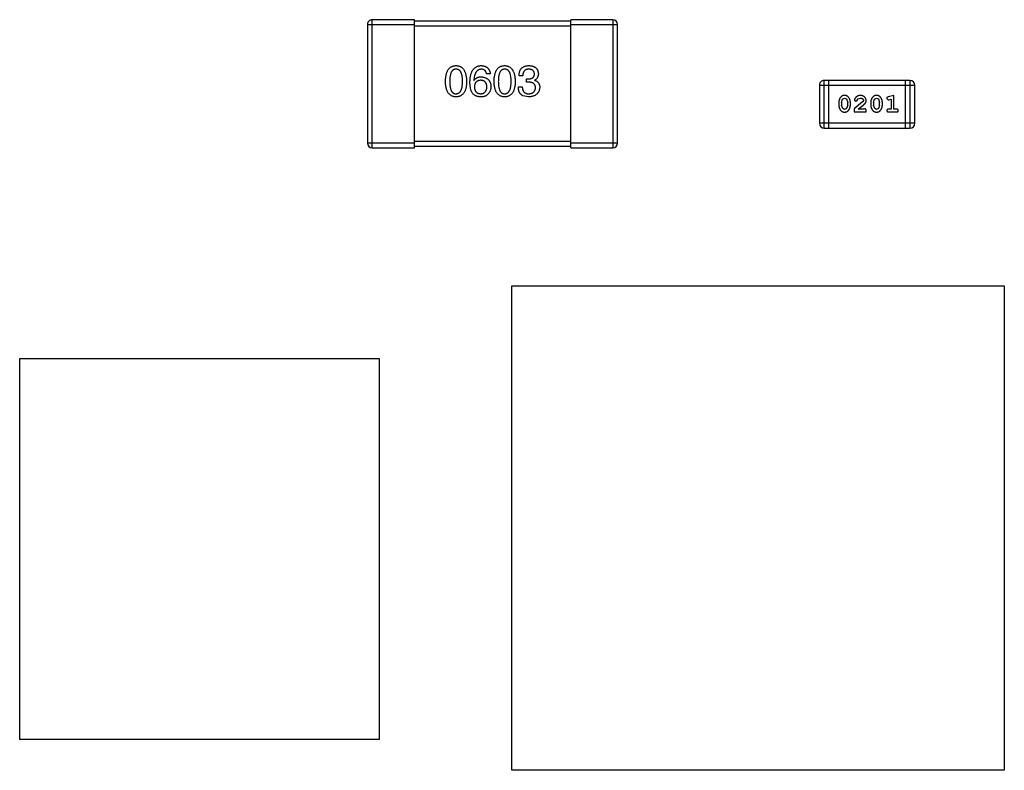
# Model space of a CAD drawing. Header units: inches. Extents: x -109 to 120, y -78 to 24.
# Tile 63 of 113: x 57.49 to 63.79, y -20.68 to -15.88. Entities that reach past the tile are written whole.
import ezdxf

# ---------------------------------------------------------------- set-up
doc = ezdxf.new("R2010")
doc.units = ezdxf.units.IN
doc.header["$LTSCALE"] = 1.21
doc.header["$MEASUREMENT"] = 0
doc.layers.add('X2_94A2_X0__-__X2_7F0E5149_X0_', color=7, linetype='CONTINUOUS')

msp = doc.modelspace()

# ---------------------------------------------------------------- linework, layer by layer
at = {"layer": 'X2_94A2_X0__-__X2_7F0E5149_X0_', "color": 6, "linetype": 'Continuous'}
for p, q in [((59.7153, -15.906), (59.7153, -16.666)), ((59.7153, -15.906), (60.0153, -15.906)), ((59.7453, -16.696), (59.7453, -15.876)), ((60.0153, -15.876), (59.7453, -15.876)), ((60.0153, -16.696), (60.0153, -15.876)), ((61.0153, -15.8861), (60.0153, -15.886)), ((60.0153, -15.916), (61.0153, -15.9161)), ((61.0153, -16.6961), (61.0153, -15.8761)), ((61.2853, -15.8761), (61.0153, -15.8761)), ((61.0153, -15.9061), (61.3153, -15.9061)), ((61.2853, -15.8761), (61.2853, -16.6961)), ((61.3153, -16.6661), (61.3153, -15.9061)), ((60.5008, -16.2222), (60.4768, -16.2222)), ((60.709, -16.2343), (60.6849, -16.2343)), ((60.3959, -16.2649), (60.397, -16.2659)), ((60.6806, -16.3064), (60.7057, -16.3064)), ((60.733, -16.2758), (60.733, -16.255)), ((60.733, -16.255), (60.7461, -16.255)), ((60.745, -16.2758), (60.733, -16.2758)), ((60.7844, -16.2627), (60.7844, -16.2638)), ((62.6064, -16.2953), (62.6063, -16.5391)), ((62.6064, -16.2953), (63.216, -16.2953)), ((62.6368, -16.5696), (62.6368, -16.2648)), ((63.1855, -16.2648), (62.6368, -16.2648)), ((62.6673, -16.5696), (62.6673, -16.2648)), ((63.155, -16.2648), (63.155, -16.5696)), ((63.1855, -16.2648), (63.1855, -16.5696)), ((63.2159, -16.5391), (63.216, -16.2953)), ((60.7461, -16.3698), (60.7101, -16.3632)), ((63.0826, -16.3606), (63.0461, -16.3705)), ((63.0826, -16.4487), (63.0826, -16.3606)), ((62.7302, -16.4052), (62.7302, -16.4229)), ((62.7475, -16.4054), (62.7548, -16.3837)), ((62.7475, -16.4054), (62.7475, -16.4226)), ((62.7552, -16.4449), (62.7475, -16.4226)), ((62.7548, -16.3837), (62.7672, -16.3779)), ((62.7672, -16.3779), (62.7793, -16.3832)), ((62.7793, -16.3832), (62.7869, -16.4054)), ((62.7869, -16.4227), (62.7796, -16.4444)), ((62.7869, -16.4227), (62.7869, -16.4054)), ((62.8042, -16.4229), (62.8042, -16.4052)), ((62.8828, -16.4021), (62.8278, -16.4471)), ((62.8309, -16.3899), (62.8397, -16.3983)), ((62.8397, -16.3983), (62.8482, -16.3918)), ((62.8482, -16.3918), (62.8532, -16.3833)), ((62.8532, -16.3833), (62.8681, -16.3779)), ((62.8545, -16.4487), (62.8881, -16.4216)), ((62.8876, -16.3924), (62.8828, -16.4021)), ((62.9347, -16.4052), (62.9347, -16.4229)), ((62.9521, -16.4055), (62.9593, -16.3837)), ((62.9521, -16.4055), (62.9521, -16.4227)), ((62.9597, -16.445), (62.9521, -16.4227)), ((62.9593, -16.3837), (62.9717, -16.3779)), ((62.9717, -16.3779), (62.9838, -16.3832)), ((62.9838, -16.3832), (62.9914, -16.4055)), ((62.9914, -16.4227), (62.9841, -16.4444)), ((62.9914, -16.4227), (62.9914, -16.4055)), ((63.0087, -16.4229), (63.0087, -16.4052)), ((63.037, -16.3796), (63.0449, -16.3889)), ((63.0449, -16.3889), (63.0503, -16.3879)), ((63.0503, -16.3879), (63.0653, -16.3837)), ((63.0653, -16.3837), (63.0653, -16.4487)), ((62.7673, -16.4502), (62.7552, -16.4449)), ((62.7796, -16.4444), (62.7673, -16.4502)), ((62.8278, -16.4471), (62.8278, -16.466)), ((62.8278, -16.466), (62.9049, -16.466)), ((62.8907, -16.4487), (62.8545, -16.4487)), ((62.8962, -16.4455), (62.8907, -16.4487)), ((62.9049, -16.466), (62.9049, -16.4581)), ((62.9718, -16.4502), (62.9597, -16.445)), ((62.9841, -16.4444), (62.9718, -16.4502)), ((63.0653, -16.4487), (63.048, -16.4487)), ((63.048, -16.466), (63.0999, -16.466)), ((63.0999, -16.4487), (63.0826, -16.4487)), ((63.2159, -16.5391), (62.6063, -16.5391)), ((62.6368, -16.5696), (63.1855, -16.5696)), ((60.0153, -16.666), (59.7153, -16.666)), ((61.0153, -16.6561), (60.0153, -16.656)), ((60.0153, -16.686), (61.0153, -16.6861)), ((61.3153, -16.6661), (61.0153, -16.6661)), ((59.7453, -16.696), (60.0153, -16.696)), ((61.0153, -16.6961), (61.2853, -16.6961)), ((60.6386, -20.6787), (60.6388, -17.5787)), ((60.6388, -17.5787), (63.7888, -17.5789)), ((63.7888, -17.5789), (63.7886, -20.6789)), ((57.4909, -20.4815), (57.491, -18.044)), ((57.491, -18.044), (59.791, -18.0441)), ((59.791, -18.0441), (59.7909, -20.4816)), ((59.7909, -20.4816), (57.4909, -20.4815)), ((63.7886, -20.6789), (60.6386, -20.6787))]:
    msp.add_line(p, q, dxfattribs=at)
for centre, radius, start, end in [((59.7453, -15.906), 0.03, 89.99637, 179.99637), ((61.2853, -15.9061), 0.03, 359.99637, 89.99637), ((62.6368, -16.2953), 0.0305, 89.99637, 179.99637), ((63.1855, -16.2953), 0.0305, 359.99637, 89.99637), ((62.6368, -16.5391), 0.0305, 179.99637, 269.99637), ((63.1855, -16.5391), 0.0305, 269.99637, 359.99637), ((59.7453, -16.666), 0.03, 179.99637, 269.99637), ((61.2853, -16.6661), 0.03, 269.99637, 359.99637)]:
    msp.add_arc(centre, radius, start, end, dxfattribs=at)
for points, knots in [([(60.2143, -16.2714), (60.2144, -16.2673), (60.2147, -16.2595), (60.2157, -16.248), (60.2171, -16.2374), (60.2192, -16.2275), (60.2216, -16.2184), (60.2247, -16.2101), (60.2281, -16.2025), (60.2321, -16.1958), (60.2366, -16.1897), (60.2416, -16.1845), (60.2471, -16.18), (60.2531, -16.1764), (60.2597, -16.1735), (60.2667, -16.1714), (60.2742, -16.1701), (60.2794, -16.1699), (60.282, -16.1698)], [0, 0, 0, 0, 0.088823, 0.172287, 0.250296, 0.323438, 0.392244, 0.456221, 0.516635, 0.573871, 0.628, 0.680335, 0.731489, 0.782557, 0.834044, 0.886738, 0.942089, 1, 1, 1, 1]), ([(60.282, -16.1698), (60.2846, -16.1699), (60.2897, -16.1702), (60.2971, -16.1717), (60.304, -16.1739), (60.3105, -16.1768), (60.3164, -16.1805), (60.3219, -16.185), (60.3269, -16.1903), (60.3314, -16.1963), (60.3354, -16.2031), (60.3389, -16.2106), (60.3419, -16.2189), (60.3445, -16.2279), (60.3465, -16.2377), (60.3481, -16.2483), (60.3493, -16.2596), (60.3496, -16.2674), (60.3498, -16.2714)], [0, 0, 0, 0, 0.057415, 0.112361, 0.16496, 0.216437, 0.267441, 0.318839, 0.371478, 0.426325, 0.483626, 0.544235, 0.608673, 0.677374, 0.750405, 0.828394, 0.911525, 1, 1, 1, 1]), ([(60.3708, -16.2758), (60.3709, -16.2716), (60.3712, -16.2634), (60.3723, -16.2516), (60.3738, -16.2406), (60.376, -16.2304), (60.3786, -16.2209), (60.3818, -16.2123), (60.3855, -16.2044), (60.3898, -16.1974), (60.3945, -16.1911), (60.3998, -16.1856), (60.4057, -16.1809), (60.4121, -16.1771), (60.4191, -16.174), (60.4266, -16.1717), (60.4346, -16.1703), (60.4401, -16.1699), (60.4429, -16.1698)], [0, 0, 0, 0, 0.087517, 0.169686, 0.246944, 0.319347, 0.387088, 0.450961, 0.511075, 0.567974, 0.622351, 0.675039, 0.726853, 0.778688, 0.83093, 0.884738, 0.941043, 1, 1, 1, 1]), ([(60.4429, -16.1698), (60.445, -16.17), (60.4492, -16.1703), (60.4552, -16.1712), (60.4609, -16.1725), (60.4662, -16.1742), (60.4711, -16.1762), (60.4757, -16.1786), (60.4798, -16.1814), (60.4837, -16.1844), (60.4871, -16.1879), (60.4902, -16.1918), (60.4929, -16.196), (60.4953, -16.2005), (60.4973, -16.2054), (60.4988, -16.2107), (60.5001, -16.2164), (60.5006, -16.2202), (60.5008, -16.2222)], [0, 0, 0, 0, 0.073784, 0.144317, 0.211047, 0.274818, 0.336501, 0.395724, 0.453465, 0.510016, 0.566585, 0.622844, 0.680328, 0.739335, 0.800408, 0.863904, 0.93053, 1, 1, 1, 1]), ([(60.5251, -16.2714), (60.5253, -16.2674), (60.5255, -16.2595), (60.5265, -16.2481), (60.528, -16.2374), (60.53, -16.2276), (60.5325, -16.2184), (60.5355, -16.2101), (60.539, -16.2025), (60.543, -16.1958), (60.5475, -16.1897), (60.5525, -16.1845), (60.558, -16.1801), (60.564, -16.1764), (60.5706, -16.1736), (60.5775, -16.1714), (60.5851, -16.1701), (60.5902, -16.1699), (60.5929, -16.1698)], [0, 0, 0, 0, 0.088823, 0.172287, 0.250296, 0.323438, 0.392244, 0.456221, 0.516635, 0.573871, 0.628, 0.680335, 0.731489, 0.782557, 0.834044, 0.886738, 0.942089, 1, 1, 1, 1]), ([(60.5929, -16.1698), (60.5955, -16.1699), (60.6006, -16.1703), (60.608, -16.1717), (60.6149, -16.1739), (60.6214, -16.1768), (60.6273, -16.1805), (60.6328, -16.185), (60.6377, -16.1903), (60.6422, -16.1963), (60.6463, -16.2031), (60.6498, -16.2106), (60.6528, -16.2189), (60.6553, -16.228), (60.6574, -16.2378), (60.659, -16.2483), (60.6601, -16.2596), (60.6605, -16.2674), (60.6606, -16.2714)], [0, 0, 0, 0, 0.057415, 0.112361, 0.16496, 0.216437, 0.267441, 0.318839, 0.371478, 0.426325, 0.483626, 0.544235, 0.608673, 0.677374, 0.750405, 0.828394, 0.911525, 1, 1, 1, 1]), ([(60.6849, -16.2343), (60.685, -16.2317), (60.6852, -16.2267), (60.686, -16.2195), (60.6874, -16.2128), (60.6892, -16.2065), (60.6915, -16.2008), (60.6942, -16.1955), (60.6975, -16.1907), (60.7013, -16.1864), (60.7055, -16.1826), (60.7102, -16.1793), (60.7154, -16.1764), (60.7211, -16.1741), (60.7272, -16.1722), (60.7338, -16.171), (60.7409, -16.17), (60.7458, -16.1699), (60.7483, -16.1698)], [0, 0, 0, 0, 0.074804, 0.144899, 0.211458, 0.274554, 0.334363, 0.392059, 0.448123, 0.503024, 0.558154, 0.613471, 0.670844, 0.729926, 0.792003, 0.857405, 0.926768, 1, 1, 1, 1]), ([(60.7483, -16.1698), (60.7506, -16.1699), (60.7551, -16.1701), (60.7616, -16.171), (60.7677, -16.1721), (60.7733, -16.1738), (60.7786, -16.1756), (60.7834, -16.178), (60.7878, -16.1806), (60.7918, -16.1836), (60.7954, -16.187), (60.7985, -16.1908), (60.8012, -16.195), (60.8036, -16.1995), (60.8054, -16.2044), (60.8069, -16.2097), (60.8079, -16.2153), (60.8083, -16.2192), (60.8084, -16.2212)], [0, 0, 0, 0, 0.077845, 0.151584, 0.221397, 0.287366, 0.350104, 0.410398, 0.467998, 0.524388, 0.579979, 0.635152, 0.690917, 0.747936, 0.806661, 0.867861, 0.932479, 1, 1, 1, 1]), ([(60.282, -16.1927), (60.2804, -16.1928), (60.2772, -16.1929), (60.2725, -16.1938), (60.2682, -16.1953), (60.2642, -16.1975), (60.2606, -16.2004), (60.2572, -16.2038), (60.2542, -16.2078), (60.2516, -16.2125), (60.2492, -16.2177), (60.2471, -16.2236), (60.2455, -16.2301), (60.244, -16.2371), (60.2429, -16.2448), (60.2422, -16.2531), (60.2417, -16.2621), (60.2416, -16.2682), (60.2416, -16.2714)], [0, 0, 0, 0, 0.049764, 0.097007, 0.143217, 0.188577, 0.235116, 0.282997, 0.333719, 0.387776, 0.445989, 0.508679, 0.576563, 0.649481, 0.728235, 0.812722, 0.903548, 1, 1, 1, 1]), ([(60.3235, -16.2714), (60.3235, -16.2682), (60.3235, -16.2621), (60.323, -16.2532), (60.3222, -16.2448), (60.3211, -16.2371), (60.3196, -16.2301), (60.3179, -16.2236), (60.3157, -16.2177), (60.3133, -16.2124), (60.3105, -16.2078), (60.3075, -16.2038), (60.304, -16.2004), (60.3003, -16.1975), (60.2962, -16.1954), (60.2917, -16.1938), (60.287, -16.1929), (60.2837, -16.1928), (60.282, -16.1927)], [0, 0, 0, 0, 0.095719, 0.185854, 0.269738, 0.347952, 0.420315, 0.487894, 0.550245, 0.608186, 0.662454, 0.713283, 0.761375, 0.808209, 0.854301, 0.901312, 0.949396, 1, 1, 1, 1]), ([(60.4429, -16.1927), (60.4412, -16.1929), (60.4378, -16.1931), (60.4329, -16.1943), (60.4282, -16.1958), (60.424, -16.198), (60.4199, -16.2006), (60.4162, -16.2039), (60.4129, -16.2076), (60.4097, -16.2119), (60.4069, -16.2167), (60.4045, -16.222), (60.4023, -16.2279), (60.4004, -16.2342), (60.3988, -16.2412), (60.3975, -16.2486), (60.3965, -16.2565), (60.3961, -16.262), (60.3959, -16.2649)], [0, 0, 0, 0, 0.054741, 0.107075, 0.158339, 0.208382, 0.258772, 0.310045, 0.362765, 0.417822, 0.475982, 0.537466, 0.602901, 0.673037, 0.747247, 0.826291, 0.910782, 1, 1, 1, 1]), ([(60.397, -16.2659), (60.3982, -16.264), (60.4004, -16.2603), (60.4046, -16.2553), (60.4095, -16.2511), (60.415, -16.2477), (60.4212, -16.2451), (60.4279, -16.2432), (60.4352, -16.2421), (60.4403, -16.242), (60.4429, -16.2419)], [0, 0, 0, 0, 0.122276, 0.239997, 0.35611, 0.473903, 0.59404, 0.720428, 0.855383, 1, 1, 1, 1]), ([(60.4768, -16.2222), (60.4763, -16.2199), (60.4753, -16.2155), (60.4729, -16.2094), (60.4697, -16.2042), (60.4657, -16.2), (60.461, -16.1967), (60.4556, -16.1944), (60.4495, -16.1929), (60.4452, -16.1928), (60.4429, -16.1927)], [0, 0, 0, 0, 0.1439, 0.274233, 0.394478, 0.509388, 0.621911, 0.738504, 0.863414, 1, 1, 1, 1]), ([(60.4429, -16.2419), (60.4453, -16.2421), (60.4501, -16.2426), (60.4569, -16.2438), (60.4634, -16.2453), (60.4693, -16.2473), (60.4748, -16.2498), (60.4799, -16.2526), (60.4844, -16.2559), (60.4886, -16.2596), (60.4923, -16.2637), (60.4955, -16.2683), (60.4983, -16.2732), (60.5006, -16.2786), (60.5024, -16.2844), (60.5038, -16.2907), (60.5048, -16.2973), (60.5051, -16.3019), (60.5052, -16.3042)], [0, 0, 0, 0, 0.074228, 0.144548, 0.211288, 0.274576, 0.335162, 0.393915, 0.450599, 0.506657, 0.562409, 0.618617, 0.676096, 0.735061, 0.79654, 0.860906, 0.928473, 1, 1, 1, 1]), ([(60.5929, -16.1927), (60.5912, -16.1928), (60.5881, -16.1929), (60.5834, -16.1938), (60.5791, -16.1954), (60.5751, -16.1976), (60.5715, -16.2004), (60.5681, -16.2038), (60.5651, -16.2078), (60.5624, -16.2125), (60.56, -16.2177), (60.558, -16.2236), (60.5563, -16.2301), (60.5548, -16.2371), (60.5538, -16.2448), (60.553, -16.2532), (60.5525, -16.2621), (60.5525, -16.2683), (60.5524, -16.2714)], [0, 0, 0, 0, 0.049764, 0.097007, 0.143217, 0.188577, 0.235116, 0.282997, 0.333719, 0.387776, 0.445989, 0.508679, 0.576563, 0.649481, 0.728235, 0.812722, 0.903548, 1, 1, 1, 1]), ([(60.6344, -16.2714), (60.6344, -16.2683), (60.6343, -16.2621), (60.6338, -16.2532), (60.633, -16.2449), (60.6319, -16.2372), (60.6305, -16.2301), (60.6287, -16.2236), (60.6266, -16.2177), (60.6242, -16.2125), (60.6214, -16.2078), (60.6183, -16.2038), (60.6149, -16.2004), (60.6111, -16.1975), (60.607, -16.1954), (60.6026, -16.1938), (60.5978, -16.1929), (60.5946, -16.1928), (60.5929, -16.1927)], [0, 0, 0, 0, 0.095719, 0.185854, 0.269738, 0.347952, 0.420315, 0.487894, 0.550245, 0.608186, 0.662454, 0.713283, 0.761375, 0.808209, 0.854301, 0.901312, 0.949396, 1, 1, 1, 1]), ([(60.7472, -16.1927), (60.7457, -16.1928), (60.7428, -16.1928), (60.7386, -16.1933), (60.7346, -16.1941), (60.7309, -16.1953), (60.7275, -16.1967), (60.7244, -16.1985), (60.7216, -16.2006), (60.719, -16.2031), (60.7168, -16.2059), (60.7148, -16.209), (60.7131, -16.2124), (60.7117, -16.2162), (60.7105, -16.2202), (60.7098, -16.2246), (60.7092, -16.2293), (60.709, -16.2326), (60.709, -16.2343)], [0, 0, 0, 0, 0.069877, 0.136363, 0.198671, 0.257968, 0.315462, 0.370709, 0.425568, 0.479847, 0.535753, 0.592303, 0.651386, 0.713311, 0.778642, 0.84836, 0.921866, 1, 1, 1, 1]), ([(60.7461, -16.255), (60.7476, -16.255), (60.7504, -16.2549), (60.7545, -16.2544), (60.7584, -16.2536), (60.7619, -16.2527), (60.7652, -16.2516), (60.7682, -16.2501), (60.771, -16.2485), (60.7735, -16.2466), (60.7757, -16.2445), (60.7776, -16.2422), (60.7793, -16.2396), (60.7806, -16.2368), (60.7817, -16.2338), (60.7825, -16.2305), (60.7831, -16.227), (60.7832, -16.2246), (60.7833, -16.2233)], [0, 0, 0, 0, 0.079415, 0.154091, 0.22508, 0.29186, 0.355026, 0.415127, 0.472418, 0.528511, 0.583551, 0.638361, 0.693547, 0.750023, 0.807857, 0.868401, 0.932259, 1, 1, 1, 1]), ([(60.7833, -16.2233), (60.7832, -16.2222), (60.7829, -16.2198), (60.7823, -16.2165), (60.7814, -16.2133), (60.7803, -16.2104), (60.7789, -16.2077), (60.7772, -16.2052), (60.7754, -16.2029), (60.7732, -16.2009), (60.7708, -16.1991), (60.7682, -16.1975), (60.7653, -16.1961), (60.7622, -16.195), (60.7588, -16.1941), (60.7551, -16.1934), (60.7513, -16.1929), (60.7486, -16.1928), (60.7472, -16.1927)], [0, 0, 0, 0, 0.067655, 0.132224, 0.194132, 0.253145, 0.309858, 0.366002, 0.421361, 0.47702, 0.532632, 0.590536, 0.65067, 0.713258, 0.779588, 0.848803, 0.921949, 1, 1, 1, 1]), ([(60.8084, -16.2212), (60.8084, -16.2236), (60.8082, -16.2283), (60.8071, -16.2351), (60.8052, -16.2413), (60.8026, -16.2469), (60.7992, -16.2518), (60.795, -16.2562), (60.79, -16.2599), (60.7863, -16.2617), (60.7844, -16.2627)], [0, 0, 0, 0, 0.143686, 0.277942, 0.40333, 0.521785, 0.638573, 0.755208, 0.874773, 1, 1, 1, 1]), ([(60.282, -16.3698), (60.2794, -16.3696), (60.2742, -16.3694), (60.2667, -16.3682), (60.2597, -16.3661), (60.2531, -16.3634), (60.2471, -16.3598), (60.2416, -16.3555), (60.2366, -16.3505), (60.2321, -16.3446), (60.2281, -16.3381), (60.2246, -16.3307), (60.2216, -16.3227), (60.2192, -16.3139), (60.2171, -16.3043), (60.2157, -16.294), (60.2147, -16.283), (60.2144, -16.2753), (60.2143, -16.2714)], [0, 0, 0, 0, 0.059135, 0.115606, 0.169241, 0.221578, 0.273261, 0.324749, 0.377329, 0.431642, 0.488541, 0.548597, 0.612232, 0.680174, 0.752504, 0.829777, 0.912307, 1, 1, 1, 1]), ([(60.2416, -16.2714), (60.2416, -16.2746), (60.2417, -16.2807), (60.2422, -16.2897), (60.2429, -16.298), (60.244, -16.3057), (60.2455, -16.3127), (60.2471, -16.3192), (60.2492, -16.3251), (60.2516, -16.3303), (60.2542, -16.335), (60.2572, -16.339), (60.2606, -16.3425), (60.2642, -16.3452), (60.2682, -16.3475), (60.2725, -16.349), (60.2772, -16.3499), (60.2804, -16.35), (60.282, -16.3501)], [0, 0, 0, 0, 0.096457, 0.187288, 0.27178, 0.350132, 0.423455, 0.491343, 0.554037, 0.612253, 0.666313, 0.717038, 0.764921, 0.811214, 0.856775, 0.902988, 0.950234, 1, 1, 1, 1]), ([(60.282, -16.3501), (60.2837, -16.35), (60.287, -16.3498), (60.2917, -16.3488), (60.2962, -16.3471), (60.3002, -16.3448), (60.304, -16.342), (60.3074, -16.3385), (60.3105, -16.3345), (60.3133, -16.3298), (60.3158, -16.3246), (60.3178, -16.3187), (60.3196, -16.3123), (60.321, -16.3053), (60.3222, -16.2976), (60.323, -16.2894), (60.3235, -16.2806), (60.3235, -16.2745), (60.3235, -16.2714)], [0, 0, 0, 0, 0.050879, 0.099377, 0.146973, 0.193618, 0.240619, 0.289461, 0.34047, 0.395283, 0.453059, 0.515633, 0.582666, 0.655287, 0.732971, 0.815933, 0.905166, 1, 1, 1, 1]), ([(60.3498, -16.2714), (60.3496, -16.2753), (60.3494, -16.283), (60.3483, -16.294), (60.3469, -16.3043), (60.3449, -16.3139), (60.3424, -16.3227), (60.3394, -16.3307), (60.3359, -16.338), (60.3319, -16.3446), (60.3274, -16.3505), (60.3224, -16.3555), (60.3169, -16.3598), (60.3109, -16.3634), (60.3043, -16.3661), (60.2973, -16.3682), (60.2898, -16.3694), (60.2847, -16.3696), (60.282, -16.3698)], [0, 0, 0, 0, 0.08769, 0.170218, 0.24749, 0.319818, 0.387758, 0.451391, 0.511445, 0.568185, 0.622681, 0.67526, 0.726746, 0.778428, 0.830764, 0.884397, 0.940866, 1, 1, 1, 1]), ([(60.385, -16.3435), (60.3838, -16.3415), (60.3815, -16.3372), (60.3786, -16.3302), (60.3762, -16.3226), (60.3742, -16.3144), (60.3726, -16.3056), (60.3716, -16.2962), (60.3709, -16.2862), (60.3708, -16.2793), (60.3708, -16.2758)], [0, 0, 0, 0, 0.101889, 0.209155, 0.322694, 0.442863, 0.569758, 0.70479, 0.848502, 1, 1, 1, 1]), ([(60.4396, -16.2638), (60.4381, -16.2638), (60.4351, -16.264), (60.4307, -16.2646), (60.4266, -16.2655), (60.4228, -16.2668), (60.4192, -16.2683), (60.416, -16.2702), (60.413, -16.2724), (60.4104, -16.2749), (60.4079, -16.2778), (60.4058, -16.2809), (60.404, -16.2844), (60.4025, -16.2882), (60.4012, -16.2923), (60.4002, -16.2967), (60.3995, -16.3014), (60.3993, -16.3047), (60.3992, -16.3064)], [0, 0, 0, 0, 0.070453, 0.136523, 0.199866, 0.260392, 0.318446, 0.374657, 0.430182, 0.485556, 0.541071, 0.598396, 0.657208, 0.718642, 0.783247, 0.851631, 0.923928, 1, 1, 1, 1]), ([(60.3992, -16.3064), (60.3993, -16.3081), (60.3995, -16.3115), (60.4003, -16.3163), (60.4013, -16.3208), (60.4025, -16.3251), (60.4041, -16.329), (60.406, -16.3325), (60.4081, -16.3358), (60.4106, -16.3386), (60.4133, -16.3413), (60.4164, -16.3435), (60.4197, -16.3455), (60.4234, -16.347), (60.4273, -16.3483), (60.4315, -16.3492), (60.436, -16.3499), (60.4391, -16.35), (60.4407, -16.3501)], [0, 0, 0, 0, 0.076467, 0.148148, 0.216496, 0.280559, 0.342274, 0.401168, 0.458322, 0.514073, 0.569257, 0.62465, 0.68124, 0.739113, 0.799947, 0.862804, 0.929597, 1, 1, 1, 1]), ([(60.479, -16.3053), (60.4789, -16.3037), (60.4786, -16.3005), (60.478, -16.2959), (60.477, -16.2916), (60.4758, -16.2876), (60.4743, -16.2839), (60.4725, -16.2805), (60.4704, -16.2774), (60.4681, -16.2747), (60.4655, -16.2722), (60.4626, -16.27), (60.4594, -16.2682), (60.456, -16.2667), (60.4523, -16.2655), (60.4483, -16.2646), (60.4441, -16.264), (60.4411, -16.2638), (60.4396, -16.2638)], [0, 0, 0, 0, 0.076288, 0.14871, 0.216387, 0.281386, 0.342528, 0.402111, 0.4591, 0.514852, 0.569974, 0.625644, 0.682226, 0.740156, 0.800362, 0.863471, 0.930116, 1, 1, 1, 1]), ([(60.4407, -16.3501), (60.4422, -16.35), (60.445, -16.3497), (60.4492, -16.349), (60.453, -16.348), (60.4566, -16.3466), (60.46, -16.3449), (60.463, -16.3429), (60.4658, -16.3405), (60.4684, -16.3378), (60.4707, -16.3349), (60.4726, -16.3316), (60.4744, -16.328), (60.4758, -16.324), (60.477, -16.3198), (60.4779, -16.3153), (60.4786, -16.3104), (60.4789, -16.307), (60.479, -16.3053)], [0, 0, 0, 0, 0.066682, 0.130303, 0.190802, 0.248749, 0.30534, 0.361219, 0.415721, 0.471765, 0.528279, 0.586428, 0.64659, 0.710143, 0.776461, 0.846692, 0.921137, 1, 1, 1, 1]), ([(60.5052, -16.3042), (60.5051, -16.3065), (60.505, -16.3111), (60.5041, -16.3179), (60.5026, -16.3245), (60.5004, -16.3308), (60.4976, -16.3368), (60.4942, -16.3426), (60.4902, -16.3482), (60.4871, -16.3516), (60.4855, -16.3534)], [0, 0, 0, 0, 0.12904, 0.253809, 0.377066, 0.499122, 0.621469, 0.744665, 0.870607, 1, 1, 1, 1]), ([(60.5929, -16.3698), (60.5902, -16.3697), (60.585, -16.3694), (60.5775, -16.3682), (60.5705, -16.3661), (60.564, -16.3634), (60.558, -16.3598), (60.5525, -16.3555), (60.5474, -16.3505), (60.543, -16.3446), (60.539, -16.3381), (60.5355, -16.3307), (60.5325, -16.3227), (60.53, -16.3139), (60.528, -16.3043), (60.5265, -16.294), (60.5255, -16.283), (60.5253, -16.2753), (60.5251, -16.2714)], [0, 0, 0, 0, 0.059135, 0.115606, 0.169241, 0.221578, 0.273261, 0.324749, 0.377329, 0.431642, 0.488541, 0.548597, 0.612232, 0.680174, 0.752504, 0.829777, 0.912307, 1, 1, 1, 1]), ([(60.5524, -16.2714), (60.5525, -16.2746), (60.5525, -16.2808), (60.553, -16.2897), (60.5538, -16.298), (60.5548, -16.3057), (60.5563, -16.3127), (60.558, -16.3193), (60.56, -16.3251), (60.5624, -16.3304), (60.5651, -16.335), (60.5681, -16.3391), (60.5714, -16.3425), (60.5751, -16.3452), (60.5791, -16.3475), (60.5834, -16.349), (60.588, -16.3499), (60.5912, -16.35), (60.5929, -16.3501)], [0, 0, 0, 0, 0.096457, 0.187288, 0.27178, 0.350132, 0.423455, 0.491343, 0.554037, 0.612253, 0.666313, 0.717038, 0.764921, 0.811214, 0.856775, 0.902988, 0.950234, 1, 1, 1, 1]), ([(60.6606, -16.2714), (60.6605, -16.2754), (60.6602, -16.283), (60.6592, -16.294), (60.6578, -16.3043), (60.6557, -16.3139), (60.6532, -16.3227), (60.6502, -16.3307), (60.6468, -16.3381), (60.6428, -16.3446), (60.6383, -16.3505), (60.6333, -16.3555), (60.6278, -16.3598), (60.6217, -16.3634), (60.6152, -16.3661), (60.6082, -16.3682), (60.6007, -16.3694), (60.5955, -16.3697), (60.5929, -16.3698)], [0, 0, 0, 0, 0.08769, 0.170218, 0.24749, 0.319818, 0.387758, 0.451391, 0.511445, 0.568185, 0.622681, 0.67526, 0.726746, 0.778428, 0.830764, 0.884397, 0.940866, 1, 1, 1, 1]), ([(60.5929, -16.3501), (60.5946, -16.35), (60.5978, -16.3498), (60.6026, -16.3488), (60.607, -16.3471), (60.6111, -16.3449), (60.6149, -16.342), (60.6183, -16.3385), (60.6214, -16.3345), (60.6242, -16.3298), (60.6266, -16.3246), (60.6287, -16.3187), (60.6305, -16.3123), (60.6319, -16.3053), (60.633, -16.2977), (60.6338, -16.2894), (60.6343, -16.2806), (60.6344, -16.2746), (60.6344, -16.2714)], [0, 0, 0, 0, 0.050879, 0.099377, 0.146973, 0.193618, 0.240619, 0.289461, 0.34047, 0.395283, 0.453059, 0.515633, 0.582666, 0.655287, 0.732971, 0.815933, 0.905166, 1, 1, 1, 1]), ([(60.7101, -16.3632), (60.7089, -16.3627), (60.7066, -16.3616), (60.7034, -16.3595), (60.7003, -16.3573), (60.6975, -16.3548), (60.6949, -16.3521), (60.6925, -16.3491), (60.6904, -16.3459), (60.6884, -16.3425), (60.6867, -16.3388), (60.6851, -16.3349), (60.6839, -16.3307), (60.6828, -16.3263), (60.6819, -16.3217), (60.6812, -16.3168), (60.6807, -16.3117), (60.6806, -16.3082), (60.6806, -16.3064)], [0, 0, 0, 0, 0.056906, 0.113264, 0.168825, 0.223843, 0.279195, 0.335267, 0.392098, 0.450414, 0.51054, 0.572219, 0.636652, 0.703156, 0.773102, 0.845505, 0.921063, 1, 1, 1, 1]), ([(60.7057, -16.3064), (60.7058, -16.3082), (60.7059, -16.3116), (60.7065, -16.3166), (60.7074, -16.3212), (60.7086, -16.3255), (60.7101, -16.3294), (60.712, -16.333), (60.7141, -16.3363), (60.7165, -16.3392), (60.7193, -16.3418), (60.7224, -16.3441), (60.7258, -16.346), (60.7295, -16.3475), (60.7335, -16.3487), (60.7378, -16.3495), (60.7424, -16.35), (60.7456, -16.3501), (60.7472, -16.3501)], [0, 0, 0, 0, 0.07723, 0.149593, 0.217944, 0.282232, 0.34411, 0.402297, 0.458791, 0.513966, 0.568538, 0.623291, 0.679957, 0.737243, 0.798142, 0.86118, 0.928728, 1, 1, 1, 1]), ([(60.7898, -16.3119), (60.7898, -16.3104), (60.7898, -16.3076), (60.7892, -16.3035), (60.7883, -16.2997), (60.7871, -16.2961), (60.7856, -16.2928), (60.7836, -16.2899), (60.7813, -16.2872), (60.7787, -16.2848), (60.7757, -16.2826), (60.7723, -16.2808), (60.7686, -16.2792), (60.7646, -16.278), (60.7602, -16.277), (60.7554, -16.2763), (60.7503, -16.2758), (60.7468, -16.2758), (60.745, -16.2758)], [0, 0, 0, 0, 0.066518, 0.129194, 0.188613, 0.245254, 0.300032, 0.353805, 0.407079, 0.461108, 0.516272, 0.574141, 0.634837, 0.699275, 0.767504, 0.840272, 0.917505, 1, 1, 1, 1]), ([(60.8172, -16.3086), (60.817, -16.311), (60.8167, -16.3157), (60.8155, -16.3224), (60.8138, -16.3287), (60.8116, -16.3345), (60.8089, -16.3399), (60.8057, -16.3449), (60.802, -16.3494), (60.7978, -16.3535), (60.7931, -16.3571), (60.7878, -16.3603), (60.7821, -16.363), (60.7759, -16.3653), (60.7692, -16.3671), (60.7619, -16.3685), (60.7542, -16.3694), (60.7489, -16.3697), (60.7461, -16.3698)], [0, 0, 0, 0, 0.068236, 0.132937, 0.194125, 0.253174, 0.310181, 0.365986, 0.421096, 0.476216, 0.532352, 0.590232, 0.649824, 0.71274, 0.778406, 0.848058, 0.921922, 1, 1, 1, 1]), ([(60.7844, -16.2638), (60.7857, -16.2642), (60.7883, -16.2651), (60.7921, -16.2665), (60.7955, -16.2683), (60.7987, -16.2702), (60.8017, -16.2724), (60.8044, -16.2747), (60.8069, -16.2772), (60.809, -16.2799), (60.8109, -16.2828), (60.8126, -16.2859), (60.814, -16.2892), (60.8151, -16.2927), (60.8161, -16.2964), (60.8167, -16.3003), (60.8171, -16.3044), (60.8171, -16.3072), (60.8172, -16.3086)], [0, 0, 0, 0, 0.069445, 0.136039, 0.200011, 0.261745, 0.322328, 0.381403, 0.438864, 0.496655, 0.554398, 0.612391, 0.672266, 0.733005, 0.79604, 0.861293, 0.928785, 1, 1, 1, 1]), ([(60.4363, -16.3698), (60.4336, -16.3696), (60.4283, -16.3693), (60.4205, -16.3679), (60.4133, -16.3657), (60.4065, -16.3628), (60.4003, -16.3591), (60.3946, -16.3547), (60.3894, -16.3495), (60.3865, -16.3456), (60.385, -16.3435)], [0, 0, 0, 0, 0.137449, 0.267856, 0.393219, 0.514735, 0.63397, 0.753734, 0.874967, 1, 1, 1, 1]), ([(60.4855, -16.3534), (60.4843, -16.3548), (60.4818, -16.3576), (60.4771, -16.3611), (60.4719, -16.3641), (60.466, -16.3664), (60.4595, -16.3682), (60.4524, -16.3693), (60.4446, -16.3699), (60.4392, -16.3698), (60.4363, -16.3698)], [0, 0, 0, 0, 0.105033, 0.21147, 0.321511, 0.438526, 0.563605, 0.698055, 0.843218, 1, 1, 1, 1]), ([(60.7472, -16.3501), (60.7489, -16.35), (60.752, -16.3498), (60.7566, -16.3491), (60.761, -16.3482), (60.765, -16.347), (60.7687, -16.3456), (60.7721, -16.3438), (60.7753, -16.3418), (60.7781, -16.3395), (60.7806, -16.337), (60.7829, -16.3342), (60.7848, -16.3311), (60.7864, -16.3278), (60.7878, -16.3242), (60.7888, -16.3203), (60.7895, -16.3162), (60.7897, -16.3133), (60.7898, -16.3119)], [0, 0, 0, 0, 0.076694, 0.149502, 0.218019, 0.283183, 0.345589, 0.405199, 0.462852, 0.519478, 0.575313, 0.630559, 0.687006, 0.744638, 0.804006, 0.866059, 0.931486, 1, 1, 1, 1]), ([(62.767, -16.3606), (62.7656, -16.3606), (62.7628, -16.3607), (62.7587, -16.3614), (62.7549, -16.3625), (62.7513, -16.3641), (62.748, -16.3662), (62.7449, -16.3687), (62.7422, -16.3716), (62.7397, -16.375), (62.7375, -16.3786), (62.7356, -16.3823), (62.7339, -16.386), (62.7326, -16.3898), (62.7315, -16.3936), (62.7308, -16.3974), (62.7303, -16.4013), (62.7303, -16.4039), (62.7302, -16.4052)], [0, 0, 0, 0, 0.06692, 0.130834, 0.19258, 0.252759, 0.312631, 0.373411, 0.436359, 0.501894, 0.568244, 0.632472, 0.69556, 0.757163, 0.818592, 0.878885, 0.939235, 1, 1, 1, 1]), ([(62.8042, -16.4052), (62.8042, -16.4041), (62.8041, -16.402), (62.8038, -16.3988), (62.8033, -16.3956), (62.8026, -16.3925), (62.8017, -16.3895), (62.8006, -16.3865), (62.7993, -16.3835), (62.7978, -16.3806), (62.7962, -16.3779), (62.7946, -16.3753), (62.7929, -16.373), (62.7912, -16.3709), (62.7895, -16.3691), (62.7878, -16.3674), (62.7861, -16.366), (62.7837, -16.3644), (62.7805, -16.3628), (62.7764, -16.3615), (62.7718, -16.3607), (62.7687, -16.3606), (62.767, -16.3606)], [0, 0, 0, 0, 0.049855, 0.099516, 0.148482, 0.19758, 0.246804, 0.296268, 0.346517, 0.397047, 0.446826, 0.49336, 0.537801, 0.579207, 0.617974, 0.654833, 0.689171, 0.722088, 0.786392, 0.853518, 0.924186, 1, 1, 1, 1]), ([(62.8682, -16.3606), (62.8665, -16.3606), (62.8631, -16.3607), (62.8582, -16.3616), (62.8534, -16.363), (62.849, -16.365), (62.8448, -16.3674), (62.8412, -16.3703), (62.838, -16.3736), (62.8355, -16.3771), (62.8335, -16.3807), (62.8321, -16.384), (62.8311, -16.387), (62.831, -16.389), (62.8309, -16.3899)], [0, 0, 0, 0, 0.098286, 0.193983, 0.289056, 0.384352, 0.477435, 0.566197, 0.652355, 0.737986, 0.818188, 0.887401, 0.94802, 1, 1, 1, 1]), ([(62.9049, -16.3933), (62.9048, -16.3922), (62.9047, -16.39), (62.9043, -16.3868), (62.9035, -16.3837), (62.9023, -16.3807), (62.9009, -16.3779), (62.8991, -16.3751), (62.897, -16.3725), (62.8946, -16.3701), (62.8919, -16.3679), (62.8891, -16.3659), (62.886, -16.3643), (62.8828, -16.3629), (62.8794, -16.3619), (62.8758, -16.3611), (62.8721, -16.3606), (62.8695, -16.3606), (62.8682, -16.3606)], [0, 0, 0, 0, 0.060981, 0.120256, 0.178148, 0.236115, 0.293993, 0.352864, 0.413358, 0.476056, 0.539296, 0.602396, 0.665116, 0.728325, 0.792919, 0.859317, 0.928302, 1, 1, 1, 1]), ([(62.9715, -16.3606), (62.9701, -16.3606), (62.9673, -16.3607), (62.9632, -16.3614), (62.9594, -16.3625), (62.9558, -16.3641), (62.9525, -16.3662), (62.9495, -16.3687), (62.9467, -16.3716), (62.9442, -16.375), (62.942, -16.3786), (62.9401, -16.3823), (62.9384, -16.386), (62.9371, -16.3898), (62.936, -16.3936), (62.9353, -16.3974), (62.9348, -16.4013), (62.9348, -16.4039), (62.9347, -16.4052)], [0, 0, 0, 0, 0.06692, 0.130834, 0.19258, 0.252759, 0.312631, 0.373411, 0.436359, 0.501894, 0.568244, 0.632472, 0.69556, 0.757163, 0.818592, 0.878885, 0.939235, 1, 1, 1, 1]), ([(63.0087, -16.4052), (63.0087, -16.4041), (63.0086, -16.402), (63.0083, -16.3988), (63.0078, -16.3956), (63.0071, -16.3925), (63.0062, -16.3895), (63.0051, -16.3865), (63.0038, -16.3835), (63.0023, -16.3806), (63.0007, -16.3779), (62.9991, -16.3753), (62.9974, -16.373), (62.9957, -16.3709), (62.994, -16.3691), (62.9923, -16.3674), (62.9906, -16.366), (62.9882, -16.3644), (62.9851, -16.3628), (62.9809, -16.3615), (62.9763, -16.3607), (62.9732, -16.3606), (62.9715, -16.3606)], [0, 0, 0, 0, 0.049855, 0.099516, 0.148482, 0.19758, 0.246804, 0.296268, 0.346517, 0.397047, 0.446826, 0.49336, 0.537801, 0.579207, 0.617974, 0.654833, 0.689171, 0.722088, 0.786392, 0.853518, 0.924186, 1, 1, 1, 1]), ([(63.0461, -16.3705), (63.0452, -16.3707), (63.0436, -16.3712), (63.0416, -16.372), (63.0399, -16.3729), (63.0387, -16.374), (63.0379, -16.3752), (63.0374, -16.3765), (63.037, -16.378), (63.037, -16.3791), (63.037, -16.3796)], [0, 0, 0, 0, 0.187321, 0.344927, 0.475328, 0.579604, 0.674244, 0.773631, 0.882025, 1, 1, 1, 1]), ([(62.7302, -16.4229), (62.7303, -16.424), (62.7303, -16.4261), (62.7306, -16.4293), (62.7311, -16.4324), (62.7318, -16.4355), (62.7326, -16.4386), (62.7338, -16.4416), (62.735, -16.4445), (62.7365, -16.4474), (62.7381, -16.4501), (62.7397, -16.4527), (62.7414, -16.455), (62.743, -16.4571), (62.7447, -16.459), (62.7464, -16.4606), (62.7481, -16.462), (62.7505, -16.4636), (62.7537, -16.4653), (62.7579, -16.4666), (62.7624, -16.4674), (62.7656, -16.4675), (62.7673, -16.4675)], [0, 0, 0, 0, 0.049886, 0.09882, 0.148132, 0.19689, 0.246038, 0.295176, 0.345305, 0.395692, 0.445312, 0.491875, 0.535813, 0.577009, 0.616081, 0.652689, 0.687585, 0.720206, 0.785062, 0.85223, 0.923759, 1, 1, 1, 1]), ([(62.7673, -16.4675), (62.7687, -16.4675), (62.7715, -16.4674), (62.7756, -16.4667), (62.7795, -16.4656), (62.783, -16.464), (62.7864, -16.462), (62.7894, -16.4595), (62.7922, -16.4565), (62.7947, -16.4531), (62.7969, -16.4495), (62.7988, -16.4459), (62.8005, -16.4421), (62.8018, -16.4384), (62.8029, -16.4346), (62.8036, -16.4307), (62.8041, -16.4268), (62.8041, -16.4242), (62.8042, -16.4229)], [0, 0, 0, 0, 0.067217, 0.131051, 0.19272, 0.252824, 0.312745, 0.373449, 0.436041, 0.501494, 0.567761, 0.632087, 0.695096, 0.757109, 0.817993, 0.878657, 0.939311, 1, 1, 1, 1]), ([(62.8681, -16.3779), (62.8695, -16.3779), (62.8722, -16.378), (62.876, -16.3789), (62.8794, -16.3802), (62.8822, -16.3822), (62.8846, -16.3844), (62.8863, -16.3869), (62.8873, -16.3896), (62.8875, -16.3915), (62.8876, -16.3924)], [0, 0, 0, 0, 0.156344, 0.299348, 0.4327, 0.561, 0.682299, 0.791883, 0.89611, 1, 1, 1, 1]), ([(62.8881, -16.4216), (62.889, -16.4209), (62.8907, -16.4194), (62.893, -16.4171), (62.8951, -16.415), (62.897, -16.4131), (62.8986, -16.4112), (62.9, -16.4094), (62.9011, -16.4078), (62.9022, -16.4057), (62.9033, -16.4032), (62.9042, -16.4), (62.9048, -16.3967), (62.9048, -16.3945), (62.9049, -16.3933)], [0, 0, 0, 0, 0.103002, 0.197728, 0.285279, 0.365235, 0.437224, 0.502446, 0.560545, 0.611446, 0.707576, 0.80349, 0.900532, 1, 1, 1, 1]), ([(62.9347, -16.4229), (62.9348, -16.424), (62.9348, -16.4261), (62.9351, -16.4293), (62.9356, -16.4324), (62.9363, -16.4355), (62.9372, -16.4386), (62.9383, -16.4416), (62.9396, -16.4445), (62.941, -16.4474), (62.9426, -16.4501), (62.9442, -16.4527), (62.9459, -16.455), (62.9475, -16.4571), (62.9492, -16.459), (62.9509, -16.4606), (62.9527, -16.4621), (62.955, -16.4637), (62.9582, -16.4653), (62.9624, -16.4666), (62.967, -16.4674), (62.9701, -16.4675), (62.9718, -16.4675)], [0, 0, 0, 0, 0.049886, 0.09882, 0.148132, 0.19689, 0.246038, 0.295176, 0.345305, 0.395692, 0.445312, 0.491875, 0.535813, 0.577009, 0.616081, 0.652689, 0.687585, 0.720206, 0.785062, 0.85223, 0.923759, 1, 1, 1, 1]), ([(62.9718, -16.4675), (62.9732, -16.4675), (62.976, -16.4674), (62.9801, -16.4667), (62.984, -16.4656), (62.9876, -16.464), (62.9909, -16.462), (62.9939, -16.4595), (62.9967, -16.4565), (62.9992, -16.4531), (63.0014, -16.4495), (63.0033, -16.4459), (63.005, -16.4421), (63.0063, -16.4384), (63.0074, -16.4346), (63.0081, -16.4307), (63.0086, -16.4268), (63.0087, -16.4242), (63.0087, -16.4229)], [0, 0, 0, 0, 0.067217, 0.131051, 0.19272, 0.252824, 0.312745, 0.373449, 0.436041, 0.501494, 0.567761, 0.632087, 0.695096, 0.757109, 0.817993, 0.878657, 0.939311, 1, 1, 1, 1]), ([(62.9049, -16.4581), (62.9048, -16.457), (62.9048, -16.4551), (62.9043, -16.4524), (62.9037, -16.4501), (62.9026, -16.4484), (62.9013, -16.4471), (62.8998, -16.4462), (62.8981, -16.4456), (62.8968, -16.4455), (62.8962, -16.4455)], [0, 0, 0, 0, 0.1844, 0.34094, 0.473574, 0.586824, 0.690029, 0.789175, 0.890445, 1, 1, 1, 1]), ([(63.048, -16.4487), (63.0471, -16.4487), (63.0454, -16.4487), (63.0431, -16.4492), (63.0412, -16.45), (63.0396, -16.451), (63.0384, -16.4524), (63.0376, -16.4539), (63.0371, -16.4555), (63.037, -16.4567), (63.037, -16.4573)], [0, 0, 0, 0, 0.169102, 0.317658, 0.446239, 0.563118, 0.671828, 0.776546, 0.884858, 1, 1, 1, 1]), ([(63.037, -16.4573), (63.037, -16.4579), (63.0371, -16.4591), (63.0376, -16.4608), (63.0384, -16.4623), (63.0396, -16.4637), (63.0411, -16.4647), (63.0431, -16.4654), (63.0454, -16.4659), (63.0471, -16.466), (63.048, -16.466)], [0, 0, 0, 0, 0.115051, 0.223278, 0.329269, 0.437893, 0.554681, 0.682591, 0.83103, 1, 1, 1, 1]), ([(63.1109, -16.4573), (63.1109, -16.4567), (63.1108, -16.4555), (63.1103, -16.4539), (63.1095, -16.4524), (63.1083, -16.451), (63.1068, -16.45), (63.1048, -16.4492), (63.1025, -16.4487), (63.1008, -16.4487), (63.0999, -16.4487)], [0, 0, 0, 0, 0.11517, 0.223509, 0.328254, 0.438012, 0.553651, 0.682263, 0.830856, 1, 1, 1, 1]), ([(63.0999, -16.466), (63.1008, -16.466), (63.1025, -16.4659), (63.1048, -16.4655), (63.1068, -16.4647), (63.1083, -16.4636), (63.1095, -16.4623), (63.1103, -16.4608), (63.1108, -16.4591), (63.1109, -16.4579), (63.1109, -16.4573)], [0, 0, 0, 0, 0.169012, 0.317488, 0.445429, 0.560977, 0.67065, 0.776666, 0.88492, 1, 1, 1, 1])]:
    msp.add_open_spline(points, degree=3, knots=knots, dxfattribs=at)

doc.saveas('drawing.dxf')
